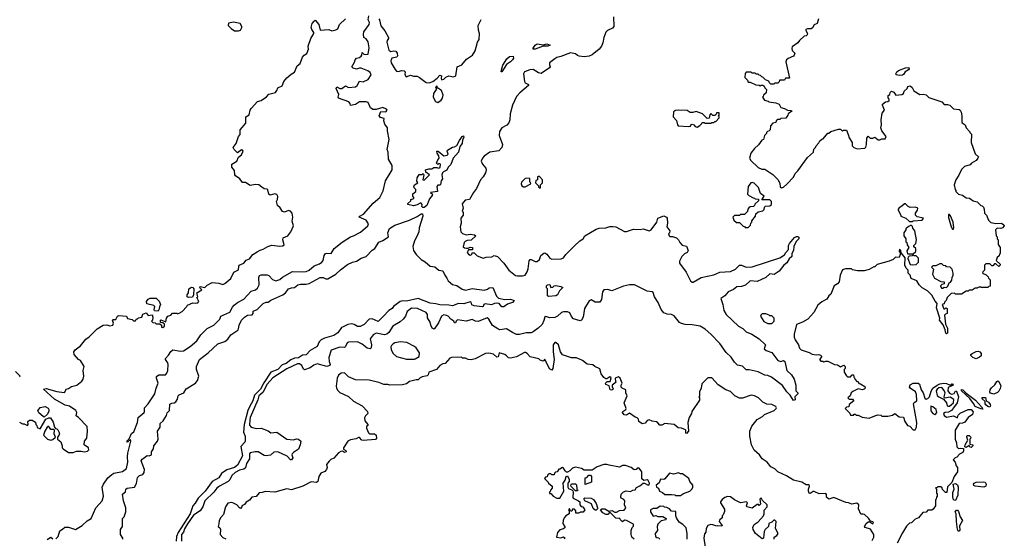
# Model space of a CAD drawing. Extents: x 2348354 to 2479840, y 460476 to 613653.
# Tile 158 of 256: x 2391057 to 2401082, y 571615 to 576895. Entities that reach past the tile are written whole.
import ezdxf

# ---------------------------------------------------------------- set-up
doc = ezdxf.new("R2010")
doc.units = 0

msp = doc.modelspace()

# ---------------------------------------------------------------- linework, layer by layer
at = {"layer": '0CON05XD'}
for points in [[(2391425, 571610), (2391447, 571633), (2391465, 571690), (2391493, 571707), (2391515, 571730), (2391555, 571730), (2391626, 571704), (2391692, 571745), (2391745, 571792), (2391783, 571817), (2391832, 571925), (2391898, 571995), (2391909, 572045), (2391898, 572135), (2391910, 572165), (2391955, 572229), (2391995, 572266), (2392015, 572278), (2392105, 572294), (2392144, 572326), (2392159, 572391), (2392154, 572445), (2392159, 572481), (2392190, 572605), (2392185, 572620), (2392156, 572594), (2392148, 572605), (2392172, 572628), (2392195, 572682), (2392220, 572700), (2392257, 572795), (2392264, 572846), (2392323, 572897), (2392328, 572905), (2392327, 572945), (2392365, 572985), (2392434, 573085), (2392446, 573144), (2392466, 573194), (2392449, 573245), (2392449, 573261), (2392475, 573278), (2392542, 573278), (2392556, 573295), (2392566, 573325), (2392570, 573385), (2392565, 573402), (2392542, 573435), (2392542, 573445), (2392572, 573478), (2392595, 573518), (2392615, 573533), (2392695, 573521), (2392725, 573524), (2392792, 573568), (2392860, 573625), (2392900, 573685), (2392965, 573750), (2393033, 573785), (2393093, 573847), (2393104, 573876), (2393195, 573918), (2393222, 573968), (2393241, 573989), (2393275, 574016), (2393340, 574050), (2393415, 574131), (2393458, 574145), (2393478, 574162), (2393496, 574194), (2393491, 574269), (2393500, 574290), (2393515, 574298), (2393575, 574298), (2393595, 574289), (2393630, 574250), (2393665, 574238), (2393705, 574251), (2393734, 574275), (2393835, 574331), (2393935, 574327), (2393975, 574333), (2394004, 574346), (2394055, 574389), (2394110, 574410), (2394134, 574426), (2394148, 574445), (2394158, 574495), (2394170, 574515), (2394185, 574519), (2394228, 574515), (2394257, 574565), (2394341, 574629), (2394425, 574684), (2394457, 574693), (2394528, 574732), (2394602, 574795), (2394609, 574815), (2394583, 574853), (2394513, 574885), (2394520, 574895), (2394559, 574915), (2394655, 575028), (2394722, 575085), (2394756, 575154), (2394783, 575255), (2394848, 575365), (2394849, 575409), (2394813, 575475), (2394808, 575545), (2394798, 575575), (2394820, 575675), (2394802, 575765), (2394802, 575795), (2394775, 575830), (2394764, 575864), (2394768, 575888), (2394729, 575899), (2394717, 575915), (2394735, 575960), (2394785, 575958), (2394797, 575975), (2394792, 575985), (2394755, 576000), (2394685, 575980), (2394651, 575981), (2394629, 575999), (2394605, 576052), (2394585, 576059), (2394515, 576058), (2394475, 576033), (2394425, 576023), (2394422, 576042), (2394408, 576058), (2394304, 576095), (2394300, 576105), (2394306, 576135), (2394279, 576195), (2394285, 576210), (2394315, 576196), (2394336, 576194), (2394375, 576222), (2394405, 576203), (2394475, 576212), (2394493, 576225), (2394515, 576270), (2394555, 576263), (2394604, 576286), (2394634, 576335), (2394625, 576359), (2394602, 576375), (2394535, 576401), (2394517, 576403), (2394487, 576393), (2394453, 576403), (2394440, 576415), (2394467, 576463), (2394472, 576488), (2394485, 576503), (2394515, 576511), (2394533, 576525), (2394542, 576535), (2394545, 576560), (2394560, 576545), (2394575, 576540), (2394606, 576544), (2394615, 576610), (2394605, 576670), (2394585, 576699), (2394562, 576715), (2394557, 576745), (2394560, 576770), (2394614, 576845), (2394620, 576865), (2394606, 576895), (2394613, 576935)], [(2392849, 574009), (2392869, 574011), (2392879, 574025), (2392860, 574065), (2392870, 574075), (2392860, 574115), (2392910, 574145), (2392892, 574165), (2392895, 574180), (2392942, 574168), (2392967, 574193), (2393015, 574218), (2393083, 574213), (2393125, 574198), (2393145, 574208), (2393205, 574260), (2393237, 574323), (2393285, 574350), (2393287, 574385), (2393293, 574395), (2393340, 574415), (2393362, 574448), (2393395, 574462), (2393432, 574505), (2393475, 574533), (2393505, 574550), (2393535, 574558), (2393583, 574587), (2393625, 574598), (2393705, 574589), (2393735, 574592), (2393748, 574602), (2393737, 574655), (2393740, 574675), (2393786, 574694), (2393818, 574735), (2393843, 574795), (2393832, 574845), (2393838, 574885), (2393831, 574925), (2393815, 574944), (2393795, 574951), (2393753, 574937), (2393731, 574941), (2393709, 574979), (2393682, 575002), (2393672, 575045), (2393682, 575065), (2393684, 575095), (2393676, 575115), (2393655, 575122), (2393608, 575108), (2393595, 575120), (2393582, 575162), (2393575, 575170), (2393545, 575172), (2393521, 575191), (2393493, 575213), (2393456, 575216), (2393405, 575207), (2393355, 575237), (2393325, 575238), (2393298, 575275), (2393254, 575304), (2393247, 575315), (2393245, 575360), (2393218, 575395), (2393218, 575425), (2393267, 575455), (2393283, 575497), (2393315, 575518), (2393331, 575555), (2393326, 575566), (2393315, 575570), (2393275, 575538), (2393239, 575575), (2393230, 575595), (2393260, 575635), (2393283, 575705), (2393302, 575725), (2393300, 575775), (2393358, 575842), (2393360, 575905), (2393392, 575925), (2393404, 575975), (2393415, 575992), (2393479, 576061), (2393516, 576074), (2393569, 576111), (2393595, 576138), (2393660, 576155), (2393676, 576174), (2393685, 576200), (2393728, 576222), (2393746, 576265), (2393775, 576302), (2393820, 576340), (2393855, 576360), (2393883, 576425), (2393911, 576449), (2393937, 576515), (2393952, 576535), (2393979, 576551), (2393997, 576595), (2393994, 576626), (2394020, 576705), (2394052, 576755), (2394052, 576765), (2394030, 576795), (2394026, 576815), (2394035, 576855), (2394055, 576881), (2394065, 576890), (2394101, 576845), (2394115, 576790), (2394206, 576796), (2394235, 576782), (2394275, 576791), (2394295, 576803), (2394313, 576845), (2394373, 576905)], [(2393285, 576782), (2393305, 576790), (2393320, 576815), (2393320, 576825), (2393300, 576855), (2393235, 576870), (2393182, 576858), (2393180, 576835), (2393210, 576805), (2393245, 576782), (2393285, 576782)], [(2397104, 576925), (2397107, 576825), (2397091, 576809), (2397042, 576785), (2397025, 576768), (2397006, 576715), (2396995, 576660), (2396980, 576625), (2396958, 576595), (2396884, 576536), (2396855, 576523), (2396805, 576518), (2396754, 576524), (2396735, 576530), (2396715, 576548), (2396665, 576556), (2396565, 576519), (2396525, 576510), (2396504, 576496), (2396452, 576455), (2396450, 576435), (2396457, 576415), (2396452, 576405), (2396365, 576348), (2396340, 576355), (2396285, 576389), (2396252, 576385), (2396196, 576364), (2396187, 576345), (2396196, 576266), (2396205, 576253), (2396236, 576236), (2396238, 576225), (2396148, 576152), (2396115, 576112), (2396076, 576024), (2396051, 575935), (2396046, 575875), (2396037, 575845), (2396018, 575822), (2395966, 575794), (2395942, 575758), (2395939, 575715), (2395973, 575625), (2395967, 575595), (2395935, 575560), (2395845, 575547), (2395786, 575504), (2395769, 575485), (2395757, 575455), (2395770, 575425), (2395804, 575385), (2395806, 575365), (2395799, 575335), (2395776, 575294), (2395750, 575265), (2395708, 575175), (2395677, 575135), (2395638, 575065), (2395594, 575056), (2395561, 575019), (2395572, 574975), (2395562, 574945), (2395572, 574932), (2395573, 574915), (2395572, 574905), (2395550, 574875), (2395552, 574825), (2395542, 574785), (2395550, 574735), (2395565, 574718), (2395604, 574704), (2395645, 574713), (2395686, 574706), (2395700, 574695), (2395655, 574652), (2395614, 574646), (2395594, 574636), (2395583, 574625), (2395573, 574583), (2395585, 574572), (2395605, 574568), (2395622, 574568), (2395645, 574580), (2395668, 574575), (2395668, 574552), (2395628, 574552), (2395614, 574526), (2395625, 574508), (2395645, 574498), (2395660, 574505), (2395665, 574520), (2395685, 574520), (2395715, 574492), (2395775, 574468), (2395805, 574477), (2395865, 574482), (2395887, 574493), (2395922, 574485), (2395986, 574416), (2396036, 574345), (2396105, 574291), (2396125, 574286), (2396175, 574286), (2396202, 574295), (2396225, 574327), (2396233, 574357), (2396245, 574440), (2396255, 574452), (2396265, 574453), (2396305, 574432), (2396325, 574432), (2396351, 574455), (2396362, 574495), (2396395, 574518), (2396405, 574520), (2396425, 574507), (2396455, 574467), (2396475, 574457), (2396570, 574460), (2396595, 574471), (2396619, 574505), (2396706, 574594), (2396760, 574645), (2396793, 574665), (2396810, 574695), (2396925, 574763), (2396956, 574774), (2397024, 574776), (2397065, 574790), (2397095, 574791), (2397125, 574786), (2397215, 574739), (2397235, 574740), (2397305, 574764), (2397375, 574759), (2397405, 574767), (2397466, 574744), (2397487, 574755), (2397545, 574832), (2397554, 574876), (2397615, 574899), (2397642, 574885), (2397648, 574875), (2397652, 574825), (2397647, 574787), (2397677, 574745), (2397674, 574726), (2397663, 574715), (2397668, 574695), (2397675, 574688), (2397705, 574688), (2397745, 574673), (2397766, 574655), (2397778, 574628), (2397801, 574601), (2397845, 574590), (2397862, 574545), (2397852, 574525), (2397825, 574512), (2397800, 574485), (2397774, 574435), (2397774, 574415), (2397842, 574325), (2397886, 574236), (2397903, 574223), (2397915, 574222), (2397995, 574271), (2398125, 574298), (2398185, 574326), (2398295, 574331), (2398344, 574356), (2398385, 574397), (2398405, 574396), (2398455, 574376), (2398515, 574379), (2398795, 574471), (2398845, 574500), (2398856, 574525), (2398883, 574557), (2398884, 574595), (2398895, 574617), (2398945, 574678), (2398965, 574689), (2398978, 574688), (2398990, 574680), (2398991, 574665), (2398963, 574637), (2398938, 574585), (2398934, 574546), (2398918, 574515), (2398917, 574483), (2398890, 574460), (2398869, 574421), (2398837, 574395), (2398790, 574335), (2398738, 574302), (2398695, 574309), (2398655, 574271), (2398565, 574228), (2398494, 574236), (2398448, 574192), (2398405, 574178), (2398359, 574175), (2398325, 574147), (2398270, 574125), (2398237, 574085), (2398197, 574055), (2398216, 573996), (2398227, 573935), (2398250, 573895), (2398376, 573775), (2398420, 573750), (2398455, 573716), (2398513, 573695), (2398587, 573647), (2398649, 573585), (2398638, 573545), (2398656, 573526), (2398716, 573506), (2398776, 573425), (2398805, 573416), (2398835, 573426), (2398849, 573415), (2398869, 573325), (2398915, 573281), (2398943, 573235), (2398961, 573175), (2398958, 573115), (2398980, 573095), (2398980, 573085), (2398950, 573055), (2398952, 573025), (2398935, 573018), (2398901, 573071), (2398866, 573105), (2398822, 573172), (2398710, 573255), (2398675, 573271), (2398645, 573275), (2398575, 573309), (2398485, 573329), (2398455, 573330), (2398415, 573368), (2398365, 573378), (2398335, 573407), (2398300, 573460), (2398251, 573505), (2398185, 573599), (2398093, 573695), (2398035, 573744), (2397985, 573774), (2397905, 573790), (2397832, 573792), (2397795, 573802), (2397775, 573812), (2397721, 573881), (2397695, 573894), (2397648, 573898), (2397615, 573912), (2397589, 573945), (2397559, 574015), (2397521, 574075), (2397505, 574119), (2397495, 574126), (2397445, 574131), (2397315, 574194), (2397265, 574196), (2397205, 574182), (2397085, 574136), (2397045, 574148), (2397005, 574144), (2396991, 574125), (2396980, 574045), (2396965, 574020), (2396915, 574020), (2396875, 574044), (2396855, 574033), (2396809, 573955), (2396793, 573865), (2396777, 573835), (2396765, 573828), (2396695, 573850), (2396675, 573874), (2396659, 573909), (2396635, 573922), (2396595, 573921), (2396575, 573913), (2396532, 573875), (2396506, 573864), (2396455, 573860), (2396415, 573872), (2396405, 573869), (2396395, 573832), (2396375, 573793), (2396336, 573754), (2396285, 573716), (2396265, 573708), (2396213, 573707), (2396145, 573691), (2396115, 573691), (2396075, 573709), (2396015, 573747), (2395945, 573739), (2395925, 573746), (2395871, 573781), (2395833, 573845), (2395815, 573858), (2395725, 573821), (2395697, 573827), (2395665, 573844), (2395604, 573826), (2395515, 573840), (2395500, 573825), (2395495, 573810), (2395485, 573810), (2395477, 573827), (2395445, 573846), (2395418, 573875), (2395402, 573885), (2395375, 573890), (2395352, 573875), (2395320, 573810), (2395276, 573744), (2395257, 573755), (2395244, 573785), (2395236, 573815), (2395208, 573858), (2395208, 573895), (2395196, 573915), (2395108, 573955), (2395045, 573958), (2395002, 573925), (2394984, 573876), (2394960, 573845), (2394931, 573819), (2394855, 573776), (2394815, 573711), (2394795, 573692), (2394770, 573685), (2394685, 573704), (2394655, 573687), (2394626, 573645), (2394640, 573585), (2394636, 573554), (2394626, 573544), (2394595, 573550), (2394545, 573592), (2394495, 573616), (2394405, 573612), (2394392, 573605), (2394375, 573567), (2394365, 573558), (2394315, 573561), (2394229, 573531), (2394204, 573456), (2394207, 573415), (2394219, 573385), (2394214, 573375), (2394185, 573365), (2394085, 573392), (2394051, 573379)], [(2394715, 576903), (2394721, 576895), (2394734, 576834), (2394775, 576782), (2394811, 576715), (2394813, 576705), (2394798, 576682), (2394794, 576665), (2394816, 576585), (2394835, 576571), (2394865, 576578), (2394885, 576576), (2394900, 576555), (2394902, 576528), (2394897, 576515), (2394846, 576504), (2394834, 576475), (2394839, 576455), (2394879, 576389), (2394895, 576372), (2394915, 576368), (2394945, 576377), (2394970, 576375), (2394980, 576365), (2394978, 576338), (2394993, 576313), (2395035, 576330), (2395065, 576319), (2395105, 576320), (2395127, 576307), (2395195, 576257), (2395225, 576253), (2395264, 576266), (2395309, 576301), (2395335, 576330), (2395350, 576325), (2395348, 576295), (2395353, 576283), (2395375, 576289), (2395395, 576310), (2395425, 576322), (2395475, 576313), (2395498, 576322), (2395510, 576415), (2395558, 576435), (2395605, 576493), (2395666, 576535), (2395693, 576577), (2395718, 576665), (2395734, 576695), (2395739, 576755), (2395727, 576787), (2395726, 576835), (2395755, 576898)], [(2399190, 576905), (2399178, 576855), (2399145, 576842), (2399129, 576811), (2399115, 576802), (2399077, 576803), (2399060, 576795), (2399060, 576785), (2399078, 576755), (2399075, 576740), (2399065, 576730), (2399044, 576726), (2398996, 576684), (2398979, 576661), (2398922, 576618), (2398918, 576605), (2398923, 576583), (2398948, 576555), (2398943, 576535), (2398935, 576522), (2398880, 576500), (2398864, 576486), (2398857, 576465), (2398895, 576300), (2398855, 576300), (2398845, 576280), (2398792, 576278), (2398788, 576262), (2398775, 576250), (2398745, 576250), (2398735, 576240), (2398705, 576240), (2398692, 576252), (2398685, 576270), (2398652, 576282), (2398625, 576310), (2398612, 576312), (2398598, 576328), (2398585, 576330), (2398575, 576340), (2398555, 576340), (2398545, 576350), (2398515, 576350), (2398505, 576360), (2398455, 576360), (2398442, 576348), (2398440, 576305), (2398468, 576278), (2398475, 576260), (2398495, 576260), (2398553, 576233), (2398585, 576230), (2398595, 576220), (2398605, 576230), (2398625, 576230), (2398632, 576222), (2398638, 576218), (2398642, 576202), (2398660, 576185), (2398658, 576152), (2398630, 576125), (2398628, 576112), (2398620, 576105), (2398640, 576075), (2398677, 576067), (2398685, 576060), (2398755, 576050), (2398790, 576035), (2398805, 576002), (2398845, 575990), (2398873, 575973), (2398915, 575970), (2398920, 575965), (2398882, 575938), (2398878, 575922), (2398858, 575892), (2398805, 575890), (2398795, 575880), (2398775, 575880), (2398760, 575865), (2398755, 575850), (2398725, 575840), (2398700, 575815), (2398698, 575772), (2398688, 575762), (2398672, 575758), (2398660, 575745), (2398660, 575735), (2398640, 575715), (2398630, 575675), (2398612, 575668), (2398579, 575621), (2398538, 575585), (2398502, 575535), (2398488, 575485), (2398501, 575461), (2398575, 575390), (2398613, 575373), (2398642, 575372), (2398725, 575318), (2398778, 575265), (2398797, 575227), (2398800, 575195), (2398812, 575182), (2398835, 575190), (2398869, 575221), (2398935, 575292), (2398952, 575328), (2398978, 575355), (2399077, 575493), (2399140, 575545), (2399143, 575577), (2399160, 575595), (2399165, 575610), (2399195, 575640), (2399205, 575660), (2399225, 575680), (2399237, 575683), (2399285, 575740), (2399295, 575740), (2399315, 575758), (2399395, 575780), (2399415, 575780), (2399435, 575760), (2399445, 575770), (2399475, 575770), (2399492, 575725), (2399503, 575693), (2399532, 575645), (2399532, 575612), (2399550, 575595), (2399585, 575580), (2399662, 575588), (2399673, 575597), (2399680, 575625), (2399681, 575689), (2399695, 575710), (2399715, 575690), (2399745, 575690), (2399765, 575700), (2399797, 575673), (2399815, 575672), (2399835, 575682), (2399868, 575682), (2399878, 575705), (2399834, 575764), (2399826, 575795), (2399833, 575825), (2399828, 575875), (2399838, 575942), (2399862, 575975), (2399841, 576025), (2399843, 576035), (2399872, 576058), (2399897, 576063), (2399908, 576072), (2399910, 576085), (2399898, 576098), (2399898, 576122), (2399918, 576132), (2399920, 576155), (2399932, 576168), (2399956, 576156), (2399978, 576128), (2400038, 576132), (2400056, 576144), (2400064, 576166), (2400092, 576195), (2400100, 576215), (2400125, 576222), (2400144, 576204), (2400161, 576171), (2400223, 576133), (2400255, 576138), (2400285, 576130), (2400315, 576102), (2400445, 576058), (2400471, 576031), (2400505, 576033), (2400526, 576026), (2400565, 575988), (2400622, 575982), (2400633, 575973), (2400642, 575955), (2400650, 575915), (2400648, 575855), (2400654, 575844), (2400682, 575825), (2400693, 575793), (2400730, 575755), (2400730, 575745), (2400748, 575728), (2400744, 575644), (2400785, 575528)], [(2396285, 576594), (2396286, 576605), (2396305, 576634), (2396325, 576648), (2396385, 576640), (2396425, 576649), (2396458, 576635), (2396435, 576624), (2396385, 576624), (2396305, 576594), (2396285, 576594)], [(2395965, 576363), (2395960, 576365), (2395962, 576385), (2395975, 576433), (2396018, 576495), (2396045, 576519), (2396082, 576522), (2396084, 576505), (2396075, 576485), (2396055, 576465), (2396012, 576438), (2395965, 576363)], [(2400015, 576326), (2399982, 576335), (2399976, 576345), (2399988, 576365), (2400005, 576379), (2400075, 576406), (2400109, 576409), (2400113, 576395), (2400107, 576385), (2400071, 576365), (2400054, 576336), (2400045, 576331), (2400015, 576326)], [(2395315, 576053), (2395348, 576075), (2395360, 576095), (2395367, 576125), (2395352, 576175), (2395312, 576202), (2395305, 576220), (2395292, 576205), (2395300, 576195), (2395298, 576185), (2395270, 576145), (2395267, 576107), (2395291, 576061), (2395315, 576053)], [(2397955, 575802), (2397983, 575817), (2398000, 575835), (2398005, 575850), (2398025, 575850), (2398035, 575840), (2398095, 575840), (2398105, 575850), (2398125, 575850), (2398135, 575860), (2398145, 575860), (2398180, 575895), (2398178, 575908), (2398170, 575915), (2398180, 575925), (2398178, 575948), (2398152, 575948), (2398148, 575932), (2398135, 575920), (2398115, 575920), (2398095, 575940), (2398082, 575925), (2398078, 575892), (2398055, 575890), (2398010, 575935), (2397945, 575962), (2397909, 575951), (2397885, 575950), (2397852, 575972), (2397765, 575973), (2397735, 575972), (2397713, 575957), (2397710, 575905), (2397745, 575870), (2397753, 575823), (2397760, 575815), (2397865, 575808), (2397888, 575812), (2397892, 575828), (2397905, 575830), (2397920, 575825), (2397935, 575808), (2397955, 575802)], [(2395175, 574982), (2395162, 574982), (2395152, 574992), (2395154, 575015), (2395145, 575027), (2395135, 575027), (2395105, 575009), (2395065, 575000), (2395010, 575015), (2395010, 575025), (2395038, 575052), (2395040, 575065), (2395070, 575075), (2395070, 575085), (2395058, 575098), (2395058, 575122), (2395090, 575145), (2395090, 575165), (2395073, 575183), (2395070, 575195), (2395077, 575213), (2395110, 575235), (2395102, 575252), (2395104, 575286), (2395125, 575318), (2395155, 575320), (2395165, 575330), (2395170, 575315), (2395160, 575265), (2395175, 575260), (2395230, 575315), (2395192, 575342), (2395190, 575365), (2395224, 575376), (2395252, 575378), (2395275, 575390), (2395305, 575390), (2395325, 575382), (2395339, 575391), (2395340, 575425), (2395325, 575430), (2395315, 575420), (2395302, 575435), (2395313, 575467), (2395328, 575485), (2395325, 575510), (2395306, 575535), (2395304, 575556), (2395316, 575555), (2395375, 575509), (2395408, 575515), (2395420, 575525), (2395408, 575555), (2395414, 575566), (2395462, 575598), (2395485, 575600), (2395506, 575614), (2395534, 575666), (2395562, 575705), (2395575, 575712), (2395578, 575695), (2395567, 575673), (2395562, 575635), (2395539, 575605), (2395523, 575547), (2395470, 575485), (2395448, 575422), (2395421, 575395), (2395406, 575364), (2395372, 575345), (2395360, 575335), (2395354, 575316), (2395362, 575275), (2395349, 575255), (2395342, 575218), (2395335, 575210), (2395315, 575209), (2395305, 575196), (2395310, 575145), (2395240, 575135), (2395259, 575119), (2395258, 575105), (2395229, 575071), (2395203, 575005), (2395175, 574982)], [(2400785, 575528), (2400818, 575498), (2400814, 575485), (2400797, 575463), (2400748, 575435), (2400733, 575417), (2400675, 575400), (2400645, 575370), (2400618, 575312), (2400588, 575265), (2400572, 575215), (2400580, 575165), (2400590, 575155), (2400590, 575145), (2400615, 575120), (2400655, 575108), (2400693, 575083), (2400727, 575077), (2400765, 575050), (2400805, 575040), (2400843, 575003), (2400855, 575000), (2400870, 574985), (2400877, 574967), (2400880, 574925), (2400900, 574905), (2400920, 574855), (2400945, 574830), (2400995, 574820), (2401055, 574822), (2401078, 574808), (2401082, 574795), (2401065, 574776), (2401045, 574770), (2401008, 574772), (2400992, 574755), (2401000, 574695), (2401010, 574685), (2401010, 574665), (2401018, 574655), (2401020, 574605), (2401040, 574575), (2401040, 574515), (2401032, 574508), (2401028, 574492), (2401010, 574475), (2401000, 574445), (2401040, 574405), (2401040, 574395), (2401025, 574382), (2400995, 574410), (2400982, 574408), (2400965, 574390), (2400955, 574390), (2400935, 574410), (2400895, 574410), (2400880, 574395), (2400880, 574345), (2400862, 574328), (2400860, 574315), (2400898, 574298), (2400918, 574278), (2400922, 574262), (2400938, 574248), (2400938, 574182), (2400925, 574180), (2400915, 574170), (2400845, 574170), (2400835, 574180), (2400828, 574172), (2400815, 574170), (2400805, 574160), (2400785, 574160), (2400755, 574140), (2400725, 574140), (2400715, 574130), (2400695, 574130), (2400645, 574100), (2400585, 574100), (2400575, 574110), (2400542, 574108), (2400500, 574065), (2400490, 574035), (2400472, 574018), (2400468, 574002), (2400450, 573995), (2400465, 573950), (2400475, 573950), (2400485, 573960), (2400500, 573955), (2400500, 573905), (2400482, 573898), (2400473, 573887), (2400484, 573795), (2400502, 573755), (2400503, 573705), (2400495, 573697), (2400485, 573703), (2400479, 573739), (2400458, 573788), (2400422, 573835), (2400426, 573856), (2400392, 573962), (2400400, 574005), (2400378, 574028), (2400345, 574092), (2400300, 574135), (2400244, 574164), (2400214, 574194), (2400190, 574235), (2400135, 574260), (2400124, 574294), (2400104, 574315), (2400102, 574345), (2400083, 574365), (2400069, 574395), (2400072, 574472), (2400032, 574522), (2400030, 574545), (2400015, 574560), (2400010, 574535), (2400020, 574525), (2400020, 574505), (2400010, 574475), (2399973, 574477), (2399950, 574455), (2399910, 574435), (2399788, 574402), (2399765, 574380), (2399755, 574380), (2399707, 574353), (2399655, 574338), (2399588, 574338), (2399535, 574350), (2399525, 574360), (2399465, 574360), (2399435, 574350), (2399412, 574295), (2399400, 574225), (2399385, 574207), (2399348, 574185), (2399315, 574100), (2399297, 574083), (2399275, 574048), (2399225, 574022), (2399185, 573990), (2399142, 573915), (2399080, 573845), (2399026, 573814), (2398967, 573793), (2398944, 573694), (2398944, 573664), (2398954, 573634), (2398987, 573585), (2398995, 573550), (2399014, 573534), (2399095, 573508), (2399125, 573490), (2399165, 573482), (2399195, 573487), (2399211, 573481), (2399223, 573465), (2399200, 573435), (2399215, 573420), (2399235, 573420), (2399245, 573412), (2399265, 573420), (2399285, 573418), (2399353, 573383), (2399385, 573382), (2399415, 573360), (2399448, 573378), (2399460, 573365), (2399460, 573345), (2399450, 573335), (2399450, 573305), (2399475, 573270), (2399485, 573260), (2399515, 573260), (2399532, 573278), (2399548, 573278), (2399550, 573255), (2399558, 573248), (2399562, 573232), (2399582, 573212), (2399595, 573210), (2399602, 573192), (2399618, 573188), (2399661, 573161), (2399664, 573145), (2399655, 573134), (2399635, 573128), (2399594, 573136), (2399539, 573111), (2399523, 573095), (2399513, 573067), (2399490, 573045), (2399502, 573032), (2399535, 573030), (2399550, 573015), (2399502, 572978), (2399498, 572952), (2399475, 572950), (2399460, 572935), (2399508, 572888), (2399515, 572870), (2399545, 572870), (2399552, 572878), (2399565, 572880), (2399575, 572870), (2399595, 572870), (2399635, 572848), (2399705, 572838), (2399765, 572862), (2399795, 572872), (2399825, 572870), (2399835, 572860), (2399895, 572860), (2399945, 572870), (2399967, 572887), (2400013, 572853), (2400055, 572850), (2400070, 572805), (2400095, 572762), (2400120, 572755), (2400155, 572720), (2400175, 572720), (2400188, 572745), (2400191, 572795), (2400159, 572985), (2400165, 572997), (2400192, 573015), (2400188, 573078), (2400178, 573105), (2400123, 573143), (2400116, 573155), (2400122, 573178), (2400155, 573194), (2400204, 573194), (2400217, 573185), (2400236, 573125), (2400256, 573095), (2400272, 573042), (2400285, 573032), (2400305, 573040), (2400320, 573055), (2400336, 573114), (2400355, 573144), (2400400, 573175), (2400425, 573187), (2400465, 573193), (2400495, 573191), (2400525, 573176), (2400543, 573177), (2400555, 573190), (2400560, 573175), (2400511, 573149), (2400508, 573115), (2400523, 573093), (2400545, 573081), (2400570, 573090), (2400585, 573118), (2400595, 573112), (2400616, 573055), (2400602, 572995), (2400566, 572944), (2400545, 572916), (2400515, 572900), (2400480, 572895), (2400462, 572885), (2400468, 572865), (2400495, 572850), (2400565, 572861), (2400605, 572843), (2400613, 572867), (2400632, 572888), (2400715, 572927), (2400745, 572925), (2400764, 572904), (2400759, 572875), (2400714, 572845), (2400681, 572799), (2400655, 572786), (2400622, 572785), (2400581, 572715), (2400580, 572625), (2400596, 572586), (2400598, 572545), (2400615, 572528), (2400635, 572532), (2400668, 572528), (2400668, 572505), (2400660, 572490), (2400625, 572470), (2400598, 572442), (2400580, 572435), (2400560, 572415), (2400581, 572391), (2400592, 572352), (2400607, 572337), (2400607, 572293), (2400572, 572245), (2400548, 572182), (2400502, 572138), (2400498, 572082), (2400482, 572082), (2400452, 572112), (2400448, 572128), (2400435, 572140), (2400405, 572140), (2400398, 572132), (2400382, 572128), (2400390, 572115), (2400390, 572075), (2400400, 572065), (2400400, 572045), (2400390, 572035), (2400387, 572013), (2400380, 572005), (2400380, 571945), (2400358, 571912), (2400345, 571900), (2400305, 571900), (2400285, 571880), (2400252, 571878), (2400208, 571822), (2400175, 571810), (2400138, 571772), (2400115, 571770), (2400085, 571740), (2400045, 571670), (2399992, 571565)], [(2396205, 575193), (2396260, 575225), (2396258, 575238), (2396250, 575245), (2396250, 575275), (2396245, 575280), (2396203, 575277), (2396165, 575240), (2396161, 575225), (2396168, 575205), (2396185, 575193), (2396205, 575193)], [(2396355, 575180), (2396360, 575185), (2396360, 575215), (2396380, 575235), (2396380, 575265), (2396348, 575298), (2396335, 575300), (2396330, 575295), (2396330, 575265), (2396312, 575258), (2396310, 575235), (2396340, 575205), (2396340, 575195), (2396355, 575180)], [(2398475, 574780), (2398498, 574802), (2398500, 574825), (2398510, 574835), (2398512, 574848), (2398550, 574895), (2398552, 574918), (2398575, 574940), (2398625, 574950), (2398638, 574962), (2398640, 574985), (2398652, 574998), (2398695, 575000), (2398710, 575015), (2398710, 575045), (2398695, 575060), (2398612, 575062), (2398638, 575098), (2398600, 575125), (2398578, 575185), (2398562, 575205), (2398535, 575230), (2398515, 575238), (2398500, 575235), (2398473, 575197), (2398468, 575118), (2398480, 575105), (2398525, 575080), (2398538, 575078), (2398545, 575070), (2398578, 575068), (2398578, 575052), (2398542, 575018), (2398538, 575002), (2398528, 574992), (2398495, 574990), (2398482, 574978), (2398470, 574965), (2398468, 574942), (2398438, 574912), (2398395, 574910), (2398385, 574900), (2398335, 574902), (2398318, 574885), (2398328, 574855), (2398355, 574830), (2398385, 574830), (2398422, 574792), (2398435, 574790), (2398445, 574780), (2398475, 574780)], [(2400145, 574840), (2400155, 574848), (2400247, 574853), (2400260, 574875), (2400195, 574888), (2400178, 574905), (2400178, 574925), (2400197, 574955), (2400200, 574975), (2400195, 574980), (2400175, 574987), (2400125, 574982), (2400104, 574994), (2400075, 575020), (2400065, 575020), (2400040, 574995), (2400011, 574979), (2400000, 574965), (2400000, 574955), (2400030, 574905), (2400030, 574895), (2400080, 574875), (2400115, 574840), (2400145, 574840)], [(2392106, 571605), (2392106, 571616), (2392084, 571654), (2392082, 571705), (2392103, 571735), (2392103, 571815), (2392120, 571835), (2392139, 571885), (2392137, 571925), (2392113, 571995), (2392104, 572065), (2392133, 572087), (2392138, 572115), (2392152, 572125), (2392225, 572136), (2392247, 572173), (2392257, 572235), (2392275, 572253), (2392311, 572265), (2392324, 572285), (2392326, 572315), (2392293, 572405), (2392305, 572422), (2392315, 572426), (2392353, 572457), (2392375, 572453), (2392398, 572465), (2392398, 572495), (2392419, 572525), (2392423, 572557), (2392460, 572605), (2392467, 572625), (2392459, 572705), (2392486, 572745), (2392488, 572785), (2392518, 572812), (2392552, 572865), (2392559, 572891), (2392582, 572915), (2392585, 572980), (2392605, 572992), (2392630, 572995), (2392648, 573005), (2392665, 573030), (2392670, 573065), (2392680, 573075), (2392727, 573095), (2392752, 573138), (2392848, 573195), (2392868, 573222), (2392880, 573265), (2392858, 573335), (2392856, 573364), (2392887, 573435), (2392977, 573503), (2393074, 573595), (2393145, 573619), (2393176, 573644), (2393208, 573685), (2393277, 573735), (2393284, 573746), (2393290, 573785), (2393314, 573835), (2393344, 573866), (2393375, 573887), (2393425, 573890), (2393433, 573905), (2393435, 573928), (2393475, 573946), (2393535, 574006), (2393565, 574020), (2393585, 574020), (2393615, 574040), (2393735, 574094), (2393763, 574115), (2393795, 574156), (2393825, 574166), (2393855, 574168), (2393888, 574195), (2393916, 574204), (2393975, 574201), (2394005, 574209), (2394115, 574269), (2394145, 574270), (2394175, 574258), (2394195, 574258), (2394276, 574304), (2394322, 574348), (2394395, 574402), (2394445, 574427), (2394485, 574436), (2394535, 574467), (2394585, 574484), (2394645, 574550), (2394674, 574566), (2394715, 574630), (2394755, 574646), (2394812, 574685), (2394806, 574725), (2394821, 574769), (2394875, 574804), (2395025, 574855), (2395105, 574890), (2395145, 574917), (2395157, 574917), (2395161, 574895), (2395124, 574775), (2395120, 574735), (2395102, 574688), (2395075, 574645), (2395060, 574585), (2395066, 574546), (2395095, 574505), (2395144, 574454), (2395185, 574431), (2395235, 574387), (2395285, 574378), (2395325, 574346), (2395365, 574338), (2395384, 574294), (2395406, 574265), (2395419, 574235), (2395465, 574199), (2395509, 574189), (2395562, 574152), (2395595, 574143), (2395665, 574159), (2395785, 574143), (2395820, 574150), (2395837, 574165), (2395875, 574169), (2395911, 574081), (2395931, 574061), (2395995, 574047), (2396055, 574050), (2396092, 574035), (2396073, 574015), (2396025, 573999), (2395985, 573973), (2395965, 573970), (2395937, 574005), (2395915, 574008), (2395890, 574005), (2395859, 573991), (2395795, 574003), (2395782, 573995), (2395777, 573975), (2395765, 573972), (2395685, 573981), (2395662, 573992), (2395655, 574020), (2395645, 574023), (2395578, 574002), (2395525, 574004), (2395465, 573981), (2395425, 573989), (2395335, 573992), (2395295, 574003), (2395235, 574008), (2395115, 574057), (2394995, 574031), (2394955, 574032), (2394932, 574025), (2394862, 573975), (2394850, 573955), (2394815, 573933), (2394756, 573874), (2394725, 573838), (2394705, 573823), (2394645, 573849), (2394615, 573847), (2394565, 573793), (2394525, 573770), (2394495, 573770), (2394462, 573792), (2394435, 573797), (2394399, 573791), (2394351, 573769), (2394335, 573760), (2394295, 573706), (2394255, 573679), (2394159, 573651), (2394125, 573635), (2394107, 573615), (2394085, 573568), (2394014, 573526), (2393975, 573482), (2393935, 573480), (2393896, 573454), (2393855, 573449), (2393817, 573433), (2393770, 573395), (2393730, 573380), (2393685, 573333), (2393615, 573305), (2393542, 573198), (2393510, 573135), (2393447, 573073), (2393432, 573015), (2393395, 572955), (2393379, 572915), (2393341, 572775), (2393336, 572695), (2393354, 572656), (2393352, 572605), (2393350, 572595), (2393310, 572550), (2393326, 572455), (2393275, 572358), (2393245, 572336), (2393167, 572313), (2393112, 572275), (2393085, 572230), (2393015, 572195), (2392945, 572095), (2392875, 572025), (2392845, 571973), (2392819, 571945), (2392793, 571865), (2392670, 571675), (2392652, 571635), (2392650, 571585)], [(2400555, 574761), (2400565, 574762), (2400569, 574775), (2400561, 574835), (2400535, 574898), (2400525, 574910), (2400515, 574912), (2400515, 574882), (2400541, 574785), (2400555, 574761)], [(2400155, 574510), (2400180, 574535), (2400180, 574565), (2400162, 574582), (2400160, 574595), (2400182, 574618), (2400187, 574653), (2400170, 574745), (2400152, 574772), (2400148, 574788), (2400138, 574798), (2400125, 574800), (2400118, 574792), (2400105, 574790), (2400080, 574765), (2400080, 574755), (2400060, 574725), (2400060, 574695), (2400080, 574665), (2400080, 574635), (2400090, 574625), (2400092, 574602), (2400110, 574575), (2400088, 574542), (2400095, 574510), (2400155, 574510)], [(2400145, 574398), (2400185, 574403), (2400208, 574425), (2400208, 574468), (2400185, 574490), (2400165, 574490), (2400155, 574500), (2400145, 574490), (2400112, 574488), (2400102, 574478), (2400100, 574465), (2400124, 574404), (2400145, 574398)], [(2400455, 574160), (2400468, 574172), (2400495, 574170), (2400508, 574182), (2400520, 574215), (2400535, 574222), (2400547, 574243), (2400551, 574269), (2400562, 574295), (2400562, 574315), (2400550, 574355), (2400530, 574375), (2400495, 574380), (2400485, 574390), (2400463, 574393), (2400445, 574410), (2400425, 574410), (2400385, 574390), (2400355, 574390), (2400340, 574375), (2400360, 574355), (2400350, 574305), (2400372, 574262), (2400435, 574230), (2400470, 574225), (2400470, 574205), (2400445, 574200), (2400432, 574185), (2400442, 574162), (2400455, 574160)], [(2392777, 574067), (2392762, 574075), (2392762, 574095), (2392777, 574115), (2392778, 574155), (2392805, 574172), (2392818, 574168), (2392830, 574155), (2392828, 574095), (2392815, 574070), (2392777, 574067)], [(2396446, 574076), (2396430, 574085), (2396432, 574135), (2396430, 574155), (2396420, 574165), (2396420, 574185), (2396430, 574195), (2396455, 574198), (2396465, 574170), (2396485, 574172), (2396500, 574185), (2396515, 574188), (2396565, 574180), (2396588, 574168), (2396554, 574136), (2396534, 574095), (2396515, 574082), (2396446, 574076)], [(2392465, 573928), (2392430, 573930), (2392427, 573945), (2392432, 573975), (2392424, 573984), (2392351, 574001), (2392347, 574025), (2392365, 574048), (2392385, 574060), (2392445, 574060), (2392478, 574028), (2392492, 573995), (2392480, 573970), (2392475, 573940), (2392465, 573928)], [(2391055, 572797), (2391085, 572782), (2391102, 572782), (2391135, 572763), (2391142, 572775), (2391140, 572805), (2391155, 572818), (2391185, 572818), (2391218, 572798), (2391220, 572775), (2391230, 572765), (2391234, 572744), (2391265, 572730), (2391322, 572828), (2391355, 572842), (2391372, 572842), (2391396, 572796), (2391410, 572745), (2391422, 572732), (2391435, 572730), (2391445, 572720), (2391462, 572685), (2391455, 572660), (2391440, 572645), (2391440, 572625), (2391476, 572596), (2391490, 572555), (2391490, 572535), (2391500, 572525), (2391555, 572490), (2391602, 572488), (2391635, 572503), (2391683, 572503), (2391715, 572494), (2391747, 572503), (2391760, 572515), (2391758, 572535), (2391713, 572565), (2391716, 572604), (2391739, 572635), (2391746, 572705), (2391744, 572754), (2391656, 572846), (2391632, 572862), (2391638, 572895), (2391627, 572915), (2391565, 572961), (2391520, 572970), (2391412, 573032), (2391300, 573135), (2391325, 573140), (2391435, 573109), (2391508, 573098), (2391517, 573103), (2391530, 573135), (2391555, 573140), (2391585, 573160), (2391637, 573173), (2391688, 573215), (2391702, 573235), (2391710, 573265), (2391703, 573325), (2391713, 573365), (2391676, 573426), (2391657, 573437), (2391612, 573485), (2391608, 573515), (2391622, 573535), (2391676, 573575), (2391729, 573641), (2391765, 573666), (2391845, 573747), (2391905, 573784), (2391945, 573788), (2391975, 573777), (2392005, 573784), (2392013, 573805), (2392000, 573835), (2392008, 573842), (2392036, 573844), (2392054, 573876), (2392065, 573883), (2392145, 573878), (2392155, 573852), (2392202, 573842), (2392215, 573830), (2392235, 573830), (2392245, 573850), (2392255, 573850), (2392265, 573860), (2392300, 573865), (2392312, 573898), (2392345, 573910), (2392365, 573882), (2392405, 573890), (2392412, 573865), (2392410, 573835), (2392400, 573825), (2392412, 573812), (2392435, 573810), (2392445, 573800), (2392485, 573800), (2392500, 573785), (2392500, 573765), (2392515, 573760), (2392530, 573775), (2392530, 573795), (2392515, 573810), (2392492, 573812), (2392490, 573835), (2392495, 573840), (2392545, 573820), (2392552, 573855), (2392565, 573878), (2392595, 573888), (2392613, 573907), (2392655, 573908), (2392665, 573902), (2392682, 573908), (2392710, 573925), (2392760, 573975), (2392765, 573990), (2392818, 574012), (2392849, 574009)], [(2398715, 573802), (2398740, 573825), (2398740, 573855), (2398715, 573880), (2398695, 573880), (2398688, 573888), (2398655, 573900), (2398615, 573900), (2398602, 573888), (2398600, 573875), (2398635, 573822), (2398675, 573802), (2398715, 573802)], [(2397192, 573142), (2397182, 573155), (2397180, 573175), (2397190, 573195), (2397170, 573245), (2397155, 573258), (2397120, 573245), (2397123, 573213), (2397130, 573205), (2397090, 573175), (2397090, 573155), (2397098, 573145), (2397095, 573130), (2397085, 573122), (2397070, 573125), (2397058, 573168), (2397025, 573182), (2397022, 573195), (2397038, 573212), (2397068, 573212), (2397078, 573248), (2397065, 573258), (2397035, 573240), (2397025, 573240), (2397005, 573253), (2396978, 573288), (2396965, 573342), (2396914, 573364), (2396892, 573382), (2396835, 573388), (2396786, 573426), (2396725, 573452), (2396675, 573452), (2396585, 573482), (2396563, 573515), (2396542, 573585), (2396515, 573610), (2396505, 573610), (2396490, 573585), (2396489, 573515), (2396499, 573435), (2396486, 573344), (2396475, 573328), (2396452, 573342), (2396405, 573438), (2396385, 573420), (2396355, 573430), (2396342, 573442), (2396253, 573463), (2396225, 573498), (2396206, 573506), (2396195, 573506), (2396115, 573462), (2396055, 573450), (2396035, 573453), (2396014, 573474), (2395998, 573485), (2395938, 573502), (2395927, 573463), (2395915, 573460), (2395881, 573491), (2395835, 573501), (2395800, 573495), (2395695, 573442), (2395653, 573433), (2395624, 573434), (2395595, 573448), (2395565, 573450), (2395555, 573460), (2395453, 573457), (2395435, 573450), (2395390, 573395), (2395365, 573392), (2395334, 573376), (2395300, 573335), (2395224, 573306), (2395215, 573280), (2395205, 573270), (2395155, 573260), (2395135, 573250), (2395115, 573230), (2395095, 573230), (2395025, 573210), (2394995, 573188), (2394953, 573177), (2394827, 573173), (2394805, 573180), (2394765, 573180), (2394715, 573200), (2394616, 573226), (2394475, 573227), (2394405, 573258), (2394365, 573298), (2394330, 573295), (2394302, 573275), (2394288, 573245), (2394280, 573165), (2394283, 573143), (2394295, 573120), (2394315, 573100), (2394405, 573058), (2394455, 573010), (2394543, 572963), (2394597, 572905), (2394600, 572885), (2394577, 572863), (2394567, 572843), (2394571, 572811), (2394600, 572775), (2394600, 572765), (2394588, 572752), (2394588, 572738), (2394609, 572689), (2394619, 572679), (2394668, 572678), (2394686, 572666), (2394690, 572635), (2394678, 572622), (2394555, 572610), (2394540, 572615), (2394515, 572640), (2394505, 572640), (2394482, 572628), (2394425, 572618), (2394397, 572603), (2394352, 572535), (2394352, 572522), (2394379, 572509), (2394382, 572495), (2394365, 572488), (2394345, 572502), (2394325, 572500), (2394304, 572486), (2394255, 572430), (2394225, 572418), (2394208, 572402), (2394180, 572365), (2394188, 572335), (2394182, 572315), (2394164, 572296), (2394122, 572278), (2394101, 572245), (2394092, 572195), (2394078, 572182), (2394025, 572190), (2393938, 572145), (2393825, 572110), (2393775, 572119), (2393654, 572086), (2393555, 572091), (2393525, 572080), (2393495, 572078), (2393465, 572040), (2393420, 572035), (2393396, 572004), (2393362, 571982), (2393345, 571958), (2393320, 571945), (2393320, 571935), (2393305, 571920), (2393294, 571924), (2393266, 571956), (2393235, 571973), (2393215, 571980), (2393175, 571973), (2393153, 571935), (2393132, 571858), (2393105, 571828), (2393087, 571795), (2393086, 571764), (2393078, 571735), (2393093, 571723), (2393102, 571705), (2393098, 571655), (2393125, 571622), (2393155, 571608)], [(2395075, 573438), (2395085, 573442), (2395123, 573467), (2395127, 573503), (2395094, 573554), (2395075, 573567), (2394997, 573607), (2394935, 573616), (2394875, 573604), (2394858, 573595), (2394842, 573578), (2394836, 573564), (2394839, 573535), (2394860, 573495), (2394892, 573465), (2394995, 573440), (2395075, 573438)], [(2400795, 573443), (2400760, 573455), (2400740, 573475), (2400742, 573485), (2400755, 573498), (2400794, 573516), (2400815, 573520), (2400834, 573514), (2400848, 573495), (2400846, 573474), (2400831, 573459), (2400795, 573443)], [(2394051, 573379), (2394015, 573352), (2393955, 573329), (2393945, 573337), (2393929, 573375), (2393905, 573390), (2393885, 573391), (2393775, 573342), (2393635, 573248), (2393578, 573185), (2393531, 573099), (2393492, 573065), (2393482, 573025), (2393405, 572845), (2393400, 572820), (2393396, 572766), (2393415, 572748), (2393465, 572734), (2393515, 572735), (2393585, 572708), (2393615, 572688), (2393675, 572694), (2393778, 572625), (2393845, 572616), (2393875, 572627), (2393895, 572625), (2393920, 572605), (2393912, 572565), (2393897, 572523), (2393845, 572490), (2393832, 572475), (2393828, 572465), (2393839, 572435), (2393825, 572413), (2393813, 572415), (2393781, 572451), (2393685, 572496), (2393645, 572493), (2393610, 572460), (2393565, 572455), (2393545, 572459), (2393485, 572494), (2393455, 572496), (2393404, 572486), (2393396, 572475), (2393395, 572425), (2393366, 572375), (2393357, 572333), (2393340, 572320), (2393295, 572308), (2393250, 572285), (2393218, 572255), (2393198, 572212), (2393180, 572195), (2393091, 572145), (2393065, 572124), (2393034, 572086), (2392941, 571995), (2392920, 571935), (2392895, 571895), (2392825, 571849), (2392765, 571763), (2392735, 571712), (2392723, 571677), (2392705, 571655), (2392705, 571585)], [(2391015, 573312), (2391060, 573265), (2391055, 573260)], [(2399738, 571592), (2399752, 571625), (2399752, 571655), (2399719, 571709), (2399664, 571724), (2399660, 571735), (2399675, 571767), (2399695, 571783), (2399713, 571783), (2399745, 571764), (2399750, 571775), (2399743, 571783), (2399720, 571790), (2399699, 571819), (2399658, 571858), (2399645, 571860), (2399622, 571862), (2399598, 571915), (2399600, 571955), (2399582, 571972), (2399531, 571961), (2399497, 571977), (2399468, 571978), (2399345, 572032), (2399295, 572012), (2399273, 572033), (2399272, 572062), (2399265, 572070), (2399198, 572068), (2399145, 572090), (2399135, 572090), (2399105, 572071), (2399095, 572073), (2399087, 572095), (2399087, 572115), (2399100, 572145), (2399095, 572160), (2399065, 572158), (2399020, 572185), (2398935, 572208), (2398865, 572252), (2398775, 572292), (2398745, 572322), (2398704, 572344), (2398669, 572389), (2398618, 572425), (2398588, 572465), (2398534, 572514), (2398508, 572568), (2398492, 572655), (2398492, 572705), (2398513, 572757), (2398564, 572826), (2398620, 572855), (2398640, 572875), (2398740, 572915), (2398760, 572935), (2398762, 572945), (2398755, 572958), (2398716, 572976), (2398665, 572982), (2398625, 573000), (2398580, 573045), (2398537, 573067), (2398505, 573072), (2398415, 573042), (2398385, 573042), (2398337, 573067), (2398295, 573108), (2398245, 573128), (2398167, 573177), (2398105, 573250), (2398065, 573250), (2398003, 573187), (2397997, 573143), (2397980, 573105), (2397978, 573062), (2397970, 573055), (2397980, 573045), (2397977, 573023), (2397900, 572905), (2397898, 572885), (2397872, 572845), (2397858, 572795), (2397868, 572705), (2397845, 572682), (2397840, 572685), (2397840, 572715), (2397835, 572720), (2397796, 572736), (2397760, 572740), (2397720, 572775), (2397627, 572783), (2397595, 572768), (2397575, 572768), (2397555, 572792), (2397541, 572801), (2397495, 572806), (2397465, 572820), (2397447, 572815), (2397425, 572787), (2397395, 572781), (2397362, 572805), (2397357, 572827), (2397345, 572840), (2397325, 572848), (2397265, 572890), (2397235, 572867), (2397211, 572871), (2397193, 572895), (2397197, 572905), (2397228, 572925), (2397233, 572935), (2397213, 572995), (2397241, 573065), (2397230, 573095), (2397230, 573125), (2397192, 573142)], [(2400515, 572959), (2400525, 572962), (2400564, 572995), (2400568, 573028), (2400531, 573051), (2400472, 573042), (2400470, 573055), (2400480, 573095), (2400470, 573120), (2400445, 573152), (2400414, 573146), (2400398, 573132), (2400389, 573115), (2400400, 573070), (2400415, 573056), (2400463, 573033), (2400494, 572995), (2400500, 572965), (2400515, 572959)], [(2400975, 573084), (2400941, 573091), (2400933, 573103), (2400939, 573125), (2400952, 573148), (2400985, 573177), (2401005, 573212), (2401015, 573217), (2401025, 573212), (2401046, 573166), (2401041, 573139), (2401027, 573113), (2401011, 573099), (2400975, 573084)], [(2400865, 572930), (2400843, 572933), (2400785, 572956), (2400769, 572989), (2400730, 573040), (2400646, 573115), (2400645, 573130), (2400661, 573125), (2400692, 573092), (2400790, 573020), (2400851, 572955), (2400865, 572930)], [(2400935, 572951), (2400915, 572956), (2400894, 572974), (2400886, 572985), (2400887, 573007), (2400858, 573035), (2400855, 573050), (2400889, 573049), (2400898, 573015), (2400920, 573000), (2400937, 572977), (2400941, 572965), (2400935, 572951)], [(2391305, 572850), (2391294, 572854), (2391251, 572891), (2391243, 572913), (2391265, 572948), (2391315, 572957), (2391345, 572940), (2391352, 572925), (2391352, 572905), (2391336, 572874), (2391305, 572850)], [(2400375, 572877), (2400385, 572881), (2400394, 572895), (2400387, 572925), (2400355, 572954), (2400335, 572960), (2400334, 572914), (2400355, 572884), (2400375, 572877)], [(2391375, 572613), (2391395, 572622), (2391420, 572645), (2391407, 572677), (2391410, 572715), (2391402, 572722), (2391374, 572724), (2391355, 572752), (2391345, 572752), (2391335, 572748), (2391312, 572705), (2391300, 572665), (2391340, 572625), (2391375, 572613)], [(2400745, 572540), (2400732, 572542), (2400725, 572560), (2400695, 572540), (2400680, 572545), (2400682, 572565), (2400710, 572615), (2400700, 572645), (2400700, 572655), (2400708, 572662), (2400725, 572660), (2400740, 572645), (2400738, 572632), (2400730, 572625), (2400730, 572575), (2400760, 572565), (2400760, 572555), (2400745, 572540)], [(2397314, 571605), (2397289, 571625), (2397281, 571655), (2397284, 571696), (2397292, 571725), (2397305, 571740), (2397305, 571758), (2397235, 571797), (2397215, 571798), (2397195, 571782), (2397170, 571805), (2397168, 571818), (2397125, 571820), (2397068, 571878), (2397062, 571878), (2397045, 571858), (2397025, 571858), (2396994, 571874), (2396970, 571905), (2396984, 571916), (2397015, 571916), (2397055, 571890), (2397085, 571898), (2397115, 571880), (2397135, 571882), (2397165, 571899), (2397210, 571900), (2397228, 571925), (2397214, 571955), (2397218, 571995), (2397209, 572009), (2397182, 572025), (2397178, 572035), (2397180, 572065), (2397205, 572088), (2397231, 572099), (2397275, 572090), (2397300, 572105), (2397325, 572110), (2397337, 572133), (2397370, 572150), (2397405, 572178), (2397417, 572177), (2397455, 572157), (2397465, 572160), (2397469, 572175), (2397457, 572203), (2397445, 572212), (2397413, 572203), (2397392, 572222), (2397392, 572292), (2397365, 572330), (2397345, 572330), (2397334, 572316), (2397312, 572312), (2397282, 572335), (2397225, 572356), (2397194, 572356), (2397165, 572340), (2397058, 572358), (2397035, 572368), (2397005, 572368), (2396938, 572342), (2396885, 572310), (2396805, 572310), (2396776, 572326), (2396715, 572340), (2396685, 572328), (2396658, 572302), (2396635, 572290), (2396625, 572290), (2396611, 572301), (2396595, 572330), (2396583, 572337), (2396555, 572320), (2396545, 572320), (2396528, 572292), (2396512, 572288), (2396502, 572278), (2396498, 572262), (2396475, 572260), (2396465, 572270), (2396445, 572270), (2396432, 572258), (2396428, 572242), (2396412, 572238), (2396400, 572225), (2396438, 572188), (2396440, 572175), (2396480, 572145), (2396480, 572125), (2396460, 572105), (2396458, 572092), (2396450, 572085), (2396452, 572072), (2396465, 572070), (2396490, 572045), (2396525, 572023), (2396556, 572024), (2396598, 572095), (2396590, 572175), (2396612, 572208), (2396620, 572245), (2396635, 572250), (2396650, 572215), (2396650, 572195), (2396638, 572175), (2396638, 572135), (2396645, 572122), (2396678, 572108), (2396688, 572098), (2396692, 572085), (2396688, 572035), (2396692, 572022), (2396748, 571998), (2396760, 571985), (2396760, 571955), (2396775, 571940), (2396790, 571935), (2396810, 571905), (2396795, 571880), (2396768, 571882), (2396745, 571870), (2396720, 571870), (2396720, 571895), (2396705, 571910), (2396685, 571910), (2396678, 571892), (2396665, 571890), (2396655, 571920), (2396643, 571905), (2396650, 571895), (2396650, 571865), (2396618, 571845), (2396602, 571822), (2396590, 571795), (2396587, 571767), (2396610, 571725), (2396595, 571710), (2396555, 571702), (2396534, 571675), (2396522, 571625), (2396565, 571620), (2396595, 571630), (2396610, 571615), (2396602, 571608)], [(2396815, 572162), (2396815, 572230), (2396830, 572235), (2396852, 572258), (2396868, 572258), (2396880, 572245), (2396880, 572185), (2396815, 572162)], [(2397785, 572050), (2397815, 572070), (2397880, 572095), (2397905, 572120), (2397910, 572135), (2397910, 572155), (2397880, 572195), (2397870, 572225), (2397805, 572270), (2397785, 572270), (2397765, 572282), (2397715, 572268), (2397673, 572277), (2397625, 572219), (2397614, 572214), (2397582, 572218), (2397569, 572181), (2397538, 572155), (2397540, 572135), (2397560, 572125), (2397572, 572095), (2397602, 572082), (2397625, 572060), (2397695, 572062), (2397727, 572057), (2397735, 572050), (2397785, 572050)], [(2396735, 572100), (2396715, 572100), (2396671, 572141), (2396668, 572155), (2396675, 572170), (2396715, 572170), (2396725, 572160), (2396730, 572115), (2396740, 572105), (2396735, 572100)], [(2400585, 572000), (2400572, 572002), (2400562, 572012), (2400558, 572045), (2400558, 572082), (2400570, 572115), (2400560, 572165), (2400585, 572173), (2400605, 572160), (2400611, 572135), (2400608, 572055), (2400585, 572000)], [(2400875, 572134), (2400786, 572146), (2400772, 572152), (2400769, 572165), (2400775, 572177), (2400795, 572188), (2400875, 572191), (2400887, 572185), (2400896, 572165), (2400894, 572145), (2400875, 572134)], [(2396925, 571900), (2396915, 571900), (2396897, 571917), (2396880, 571965), (2396810, 571995), (2396802, 572018), (2396812, 572028), (2396875, 572022), (2396899, 572009), (2396925, 571970), (2396940, 571925), (2396940, 571915), (2396925, 571900)], [(2398740, 571605), (2398740, 571625), (2398766, 571644), (2398778, 571665), (2398752, 571715), (2398760, 571785), (2398745, 571800), (2398735, 571800), (2398715, 571780), (2398684, 571766), (2398680, 571735), (2398648, 571705), (2398638, 571685), (2398630, 571615), (2398615, 571610), (2398548, 571665), (2398524, 571704), (2398521, 571725), (2398535, 571757), (2398576, 571784), (2398630, 571845), (2398638, 571865), (2398638, 571902), (2398668, 571935), (2398668, 571955), (2398621, 572001), (2398608, 572028), (2398592, 572015), (2398598, 571962), (2398585, 571950), (2398578, 571958), (2398565, 571960), (2398515, 571922), (2398460, 571935), (2398458, 571945), (2398468, 571975), (2398458, 571985), (2398395, 571977), (2398336, 572006), (2398295, 572038), (2398265, 572040), (2398235, 572032), (2398209, 572011), (2398192, 571985), (2398192, 571975), (2398232, 571912), (2398232, 571888), (2398220, 571855), (2398210, 571845), (2398208, 571822), (2398182, 571798), (2398180, 571785), (2398210, 571745), (2398205, 571740), (2398165, 571742), (2398155, 571738), (2398115, 571753), (2398095, 571754), (2398062, 571745), (2398048, 571715), (2398042, 571678), (2398028, 571662), (2398023, 571615), (2398036, 571526)], [(2397852, 571605), (2397853, 571665), (2397842, 571722), (2397810, 571755), (2397771, 571781), (2397743, 571823), (2397736, 571845), (2397738, 571888), (2397695, 571892), (2397674, 571914), (2397645, 571930), (2397623, 571933), (2397615, 571940), (2397578, 571942), (2397545, 571920), (2397505, 571920), (2397480, 571905), (2397478, 571885), (2397505, 571842), (2397535, 571848), (2397555, 571838), (2397606, 571836), (2397638, 571815), (2397636, 571804), (2397588, 571792), (2397555, 571760), (2397548, 571735), (2397550, 571695), (2397528, 571665), (2397530, 571635), (2397545, 571622), (2397565, 571620), (2397572, 571605)], [(2400615, 571684), (2400606, 571705), (2400594, 571785), (2400591, 571865), (2400583, 571885), (2400595, 571902), (2400605, 571900), (2400615, 571888), (2400634, 571835), (2400656, 571795), (2400627, 571743), (2400630, 571695), (2400615, 571684)], [(2391335, 571603), (2391375, 571628), (2391395, 571610)]]:
    msp.add_lwpolyline(points, dxfattribs=at)

doc.saveas('drawing.dxf')
